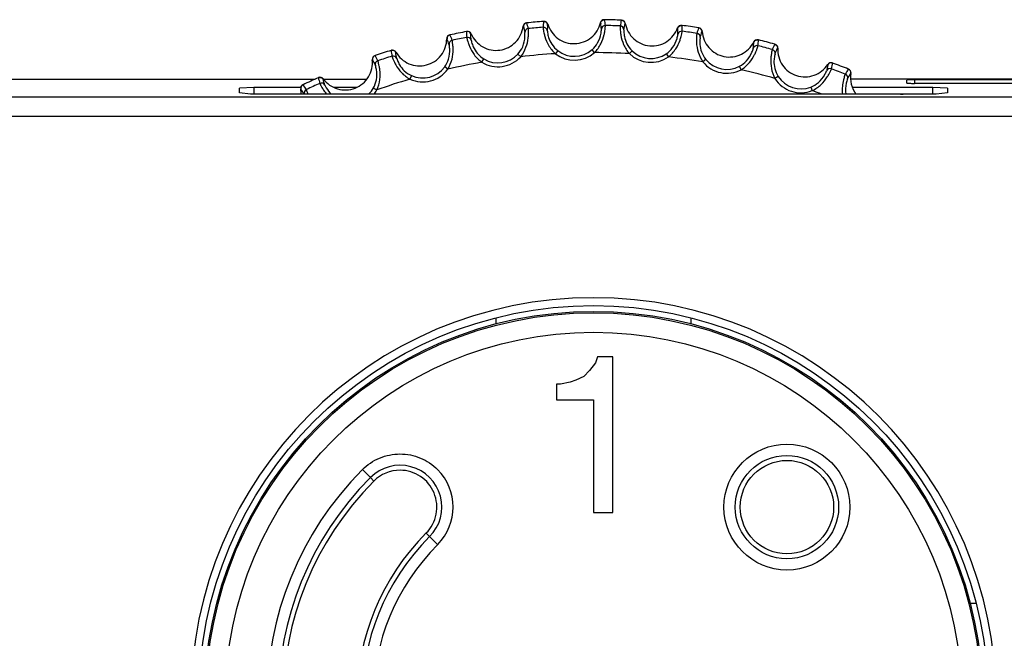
# Model space of a CAD drawing. Header units: millimetres. Extents: x 0 to 210, y 0 to 297.
# Tile 16 of 39: x 119 to 129, y 142 to 148. Entities that reach past the tile are written whole.
import ezdxf

# ---------------------------------------------------------------- set-up
doc = ezdxf.new("R2010")
doc.units = ezdxf.units.MM
doc.header["$LTSCALE"] = 19.36
doc.layers.get('0').update_dxf_attribs({"linetype": 'CONTINUOUS'})

msp = doc.modelspace()

# ---------------------------------------------------------------- linework, layer by layer
at = {"color": 7, "linetype": 'CONTINUOUS'}
for p, q in [((124.6064, 148.1324), (124.6062, 148.1324)), ((125.4055, 148.1454), (125.4053, 148.1454)), ((126.2009, 148.0672), (126.2007, 148.0672)), ((123.0386, 147.8348), (123.0385, 147.8347)), ((126.9821, 147.8988), (126.982, 147.8989)), ((127.7391, 147.6425), (127.7389, 147.6426)), ((93.7451, 147.5399), (122.2587, 147.5399)), ((122.2904, 147.554), (122.2902, 147.554)), ((122.3413, 147.5399), (122.7906, 147.5399)), ((132.4054, 147.5399), (127.7632, 147.5399)), ((128.3414, 147.4989), (128.3414, 147.53)), ((129.7229, 147.496), (128.4208, 147.496)), ((132.4055, 147.5328), (128.4209, 147.5328)), ((121.6269, 147.4534), (121.4784, 147.448)), ((121.4784, 147.3976), (121.4784, 147.448)), ((121.594, 147.385), (121.4784, 147.3976)), ((122.1091, 147.4534), (121.6269, 147.4534)), ((121.6269, 147.4534), (121.6275, 147.3853)), ((122.683, 147.4534), (122.4517, 147.4534)), ((128.6099, 147.4534), (127.7806, 147.4534)), ((128.6093, 147.3853), (128.6099, 147.4534)), ((128.7584, 147.448), (128.6099, 147.4534)), ((128.7584, 147.3976), (128.6427, 147.385)), ((128.7584, 147.448), (128.7584, 147.3976)), ((132.4086, 147.3542), (93.3451, 147.3542)), ((128.6427, 147.385), (121.594, 147.385)), ((124.1195, 145.0246), (124.1195, 145.0853)), ((126.1195, 145.0847), (126.1195, 145.0246)), ((125.1595, 144.6842), (125.1395, 144.6242)), ((125.3195, 144.6842), (125.1595, 144.6842)), ((125.3195, 143.0842), (125.3195, 144.6842)), ((125.1395, 144.6242), (125.0795, 144.5442)), ((125.0195, 144.4842), (124.9395, 144.4442)), ((125.0795, 144.5442), (125.0195, 144.4842)), ((124.7795, 144.4042), (124.7395, 144.4042)), ((124.7395, 144.4042), (124.7395, 144.2442)), ((124.8795, 144.4242), (124.7795, 144.4042)), ((124.9395, 144.4442), (124.8795, 144.4242)), ((124.7395, 144.2442), (125.1195, 144.2442)), ((125.1195, 144.2442), (125.1195, 143.0842)), ((125.1195, 143.0842), (125.3195, 143.0842)), ((128.9925, 142.1517), (129.0516, 142.1517))]:
    msp.add_line(p, q, dxfattribs=at)
at = {"color": 9, "linetype": 'CONTINUOUS'}
for p, q in [((124.6472, 148.092), (124.6481, 148.1027)), ((125.1932, 148.1183), (125.1948, 148.1076)), ((125.4436, 148.1111), (125.4451, 148.1119)), ((126.2348, 148.0288), (126.2369, 148.0296)), ((123.6129, 147.9541), (123.6133, 147.954)), ((123.6129, 147.9541), (123.6133, 147.9539)), ((123.086, 147.8153), (123.0879, 147.8173)), ((124.752, 147.8323), (124.7277, 147.8006)), ((125.131, 147.8121), (125.1049, 147.8423)), ((125.4882, 147.8019), (125.5159, 147.8306)), ((125.8677, 147.8004), (125.8902, 147.7674)), ((127.0115, 147.8569), (127.0141, 147.8575)), ((123.9723, 147.7126), (123.9929, 147.7468)), ((124.3423, 147.7971), (124.3717, 147.77)), ((126.2747, 147.7419), (126.2438, 147.7166)), ((123.6221, 147.6417), (123.5899, 147.6652)), ((126.6393, 147.6364), (126.6207, 147.6718)), ((127.7635, 147.5975), (127.7661, 147.5978)), ((122.3397, 147.5401), (122.3413, 147.5422)), ((123.2484, 147.5754), (123.2319, 147.5391)), ((127.0184, 147.5672), (126.9849, 147.5456)), ((128.4209, 147.5328), (128.4209, 147.496)), ((122.8574, 147.4483), (122.8921, 147.4287)), ((127.3542, 147.4581), (127.3686, 147.4209)), ((93.3451, 147.1578), (132.4087, 147.1578)), ((122.7448, 143.5263), (122.8268, 143.4443)), ((122.8625, 143.4075), (122.8269, 143.4442)), ((123.3981, 142.8722), (123.4347, 142.8364)), ((123.5166, 142.7545), (123.4346, 142.8365))]:
    msp.add_line(p, q, dxfattribs=at)
at = {"color": 7, "linetype": 'CONTINUOUS'}
for centre, radius in [((125.1184, 141.1517), 4.06), ((125.1195, 141.1517), 4), ((127.1084, 143.1403), 0.48)]:
    msp.add_circle(centre, radius, dxfattribs=at)
at = {"color": 9, "linetype": 'CONTINUOUS'}
for centre, radius in [((125.1195, 141.1517), 3.9856), ((125.1195, 141.1517), 3.7857), ((127.1084, 143.1403), 0.6471), ((127.1084, 143.1403), 0.5312)]:
    msp.add_circle(centre, radius, dxfattribs=at)
at = {"color": 7, "linetype": 'CONTINUOUS'}
for centre, radius, start, end in [((124.4359, 148.0776), 0.04, 95.66799, 173.12623), ((124.4385, 148.0776), 0.0402, 95.69649, 114.80489), ((125.1195, 141.1517), 6.9996, 94.20235, 95.61599), ((124.6121, 148.0927), 0.04, 16.67239, 94.19666), ((125.2298, 148.1103), 0.04, 89.12254, 166.58074), ((125.1195, 141.1517), 6.9996, 87.65689, 89.07054), ((125.4066, 148.1053), 0.04, 10.1272, 87.65121), ((125.1195, 141.1517), 6.9996, 100.74797, 102.16143), ((123.8216, 147.9891), 0.04, 21.3026, 100.77648), ((123.8242, 147.9896), 0.04, 23.21741, 100.74577), ((124.4392, 148.0776), 0.0408, 165.20095, 174.75023), ((126.0223, 148.0524), 0.04, 82.57708, 160.03533), ((125.1195, 141.1517), 6.9996, 81.11143, 82.52508), ((126.1974, 148.0273), 0.04, 3.58174, 81.10538), ((123.6508, 147.9545), 0.04, 102.21344, 179.67169), ((123.6541, 147.9549), 0.0407, 171.7659, 181.33171), ((123.6534, 147.9548), 0.0402, 102.23904, 121.35032), ((126.8031, 147.9045), 0.04, 76.03142, 153.48054), ((125.1195, 141.1517), 6.9996, 74.56599, 75.97965), ((125.1195, 141.1517), 6.9996, 107.29326, 108.70689), ((123.0531, 147.7974), 0.04, 29.7633, 107.28764), ((126.9741, 147.8596), 0.04, 357.03602, 74.56037), ((122.8849, 147.7427), 0.04, 108.75889, 186.21714), ((122.8881, 147.7435), 0.0407, 178.31067, 187.87714), ((122.8875, 147.7434), 0.0402, 108.78594, 127.89578), ((127.5618, 147.6686), 0.04, 69.48597, 146.93509), ((127.5642, 147.6675), 0.0402, 69.51173, 88.62304), ((125.1195, 141.1517), 6.9996, 68.02053, 69.43416), ((127.7267, 147.6044), 0.04, 350.49056, 68.01492), ((128.0431, 147.5513), 0.2809, 170.45488, 216.40099), ((125.1195, 141.1517), 6.9996, 113.83871, 115.25235), ((122.309, 147.5186), 0.04, 36.30901, 113.8331), ((122.1482, 147.4451), 0.04, 115.30435, 192.76259), ((121.8335, 147.3738), 0.2826, 2.28358, 12.75732), ((122.1512, 147.4462), 0.0407, 184.8563, 194.42261), ((122.1506, 147.446), 0.0402, 115.33125, 134.44124), ((128.2912, 147.3469), 0.0396, 74.27635, 82.16197), ((123.1308, 143.1404), 0.3786, 90.00206, 135.17042), ((125.1195, 141.1517), 3.1911, 135.02022, 224.97425), ((125.1195, 141.1517), 2.4338, 134.95678, 224.97737)]:
    msp.add_arc(centre, radius, start, end, dxfattribs=at)
at = {"color": 9, "linetype": 'CONTINUOUS'}
for centre, radius, start, end in [((124.4383, 148.0778), 0.04, 114.80489, 165.20095), ((123.7378, 147.9055), 0.7282, 12.19914, 16.93718), ((125.3292, 148.0422), 0.7283, 172.88153, 177.61951), ((124.6759, 148.0633), 0.0482, 122.00686, 124.17564), ((125.1686, 148.079), 0.0463, 58.06506, 61.30025), ((124.231, 147.9713), 0.9734, 4.8641, 8.04826), ((124.5167, 148.0189), 0.7283, 5.65377, 10.3917), ((126.1133, 147.9733), 0.7282, 166.33606, 171.07409), ((124.5419, 148.0212), 0.7278, 179.42608, 184.16702), ((123.8933, 147.9649), 0.0518, 128.60575, 131.58167), ((124.3787, 148.0395), 0.0463, 64.63169, 67.84625), ((124.4535, 148.0196), 0.04, 95.54877, 181.94936), ((125.1195, 141.1517), 6.9401, 94.27955, 95.53861), ((124.6046, 148.0325), 0.04, 7.79527, 94.27745), ((125.6192, 148.0108), 0.9754, 175.22607, 178.40441), ((125.2407, 148.0507), 0.04, 88.99062, 175.47604), ((125.1195, 141.1517), 6.9401, 87.7341, 88.99315), ((125.3923, 148.0464), 0.04, 1.2499, 87.73188), ((125.958, 148.0283), 0.0463, 51.52025, 54.75476), ((125.0166, 148.0284), 0.9709, 358.30166, 2.13235), ((126.0264, 147.9919), 0.04, 82.44528, 168.93041), ((125.3034, 148.0429), 0.7283, 359.10827, 3.84626), ((125.1195, 141.1517), 6.9401, 81.18862, 82.4477), ((126.8842, 147.8157), 0.728, 159.79036, 164.5298), ((126.1764, 147.9703), 0.04, 354.705, 81.18202), ((123.5981, 147.9092), 0.0473, 71.72748, 74.37087), ((122.7176, 147.5961), 0.9646, 17.92562, 21.78128), ((123.6532, 147.955), 0.04, 121.35032, 171.7659), ((123.6749, 147.8989), 0.04, 102.08238, 188.55569), ((122.9768, 147.7039), 0.7284, 18.74566, 23.48258), ((125.1195, 141.1517), 6.9401, 100.825, 102.08406), ((123.8236, 147.929), 0.04, 14.34091, 100.82156), ((125.8017, 147.9952), 0.9704, 351.75518, 355.58788), ((126.7364, 147.8879), 0.0463, 44.97794, 48.21084), ((126.088, 147.977), 0.728, 352.56148, 357.30105), ((123.7632, 147.9106), 0.7283, 185.9726, 190.70999), ((125.1195, 141.1517), 6.6605, 93.37202, 96.44616), ((124.9223, 148.0535), 0.3191, 232.42208, 310.85064), ((124.9223, 148.0532), 0.2789, 232.375, 310.89631), ((125.1195, 141.1517), 6.6605, 86.82659, 89.9007), ((125.7103, 148.031), 0.3191, 225.87626, 304.30556), ((125.7103, 148.0307), 0.2789, 225.83024, 304.35053), ((126.8002, 147.8439), 0.04, 75.90321, 162.38465), ((125.1195, 141.1517), 6.9401, 74.6432, 75.90228), ((127.6326, 147.5709), 0.7283, 153.24531, 157.98275), ((126.9468, 147.8054), 0.04, 348.16035, 74.64363), ((122.8378, 147.6927), 0.0463, 77.7226, 80.93714), ((122.8873, 147.7435), 0.04, 127.89578, 178.31067), ((122.9152, 147.6902), 0.04, 108.63323, 195.09915), ((125.1195, 141.1517), 6.9401, 107.37048, 108.62953), ((123.0594, 147.7371), 0.04, 20.88757, 107.37098), ((125.1195, 141.1517), 6.6605, 99.91748, 102.99161), ((124.1368, 147.986), 0.3191, 238.96761, 317.39602), ((124.1369, 147.9857), 0.2789, 238.92115, 317.44144), ((125.1195, 141.1517), 6.6605, 80.28113, 83.35523), ((126.4907, 147.9188), 0.3191, 219.33073, 297.76018), ((126.4906, 147.9185), 0.2789, 219.28409, 297.8054), ((127.5642, 147.6677), 0.04, 88.62304, 148.63481), ((123.3642, 147.8295), 0.3191, 245.51299, 323.94155), ((123.3643, 147.8292), 0.2789, 245.4659, 323.98721), ((125.1195, 141.1517), 6.6605, 73.73567, 76.80978), ((127.5521, 147.6087), 0.04, 69.35503, 155.82845), ((127.4937, 147.6597), 0.0463, 38.45106, 41.66603), ((125.1195, 141.1517), 6.9401, 68.09775, 69.35679), ((128.348, 147.2426), 0.7283, 146.69979, 151.4374), ((125.1195, 141.1517), 6.9401, 113.91593, 115.17498), ((123.0015, 147.7119), 0.7283, 192.518, 197.25553), ((122.3222, 147.4593), 0.04, 27.43317, 113.91624), ((125.1195, 141.1517), 6.6605, 106.46293, 109.53707), ((127.2531, 147.7184), 0.3191, 212.7853, 291.2147), ((127.253, 147.7181), 0.2789, 212.73863, 291.25961), ((127.6934, 147.5537), 0.04, 341.61503, 68.09795), ((122.1071, 147.39), 0.0463, 84.26806, 87.48259), ((122.1505, 147.4461), 0.04, 134.44124, 184.8563), ((121.323, 146.8863), 0.9615, 31.24727, 34.87575), ((121.5485, 147.0484), 0.7283, 31.8361, 36.57358), ((122.1843, 147.3963), 0.04, 115.17211, 201.65727), ((122.6129, 147.5869), 0.2809, 314.84098, 330.46122), ((122.6133, 147.5868), 0.3205, 320.99395, 330.43963), ((125.1195, 141.1517), 6.6605, 69.36944, 70.26432), ((125.1184, 141.1528), 4.1401, 0.01277, 179.98723), ((123.1308, 143.1404), 0.4298, 314.99999, 135.00313), ((125.1195, 141.1517), 3.3582, 135.02594, 224.98803), ((123.1308, 143.1404), 0.5457, 315.15541, 45), ((125.1195, 141.1517), 3.2423, 135.00041, 224.99956), ((125.1195, 141.1517), 2.3826, 135, 225), ((125.1195, 141.1517), 2.2666, 134.96259, 225)]:
    msp.add_arc(centre, radius, start, end, dxfattribs=at)
at = {"color": 7, "linetype": 'CONTINUOUS'}
msp.add_ellipse((128.4209, 147.53), major_axis=(0.0794, 0), ratio=0.036232, start_param=1.5707963, end_param=3.1415927, dxfattribs=at)
for points in [[(124.4216, 148.1141), (124.4113, 148.1093), (124.4026, 148.099), (124.3998, 148.088)], [(125.233, 148.1503), (125.2286, 148.1504), (125.224, 148.1497), (125.2198, 148.1483)], [(126.0301, 148.0917), (126.0256, 148.0923), (126.0211, 148.0922), (126.0167, 148.0912)], [(123.6325, 147.9892), (123.6228, 147.9833), (123.6154, 147.972), (123.6138, 147.9607)], [(126.8152, 147.9427), (126.8109, 147.9438), (126.8063, 147.9441), (126.8019, 147.9437)], [(122.8628, 147.7751), (122.8538, 147.7681), (122.8477, 147.756), (122.8474, 147.7447)], [(127.539, 147.6987), (127.5355, 147.6958), (127.5324, 147.6923), (127.53, 147.6884)], [(127.5652, 147.7077), (127.556, 147.7079), (127.5462, 147.7045), (127.539, 147.6987)], [(122.1225, 147.4747), (122.1144, 147.4667), (122.1097, 147.454), (122.1107, 147.4427)], [(128.2751, 147.3853), (128.2837, 147.3884), (128.294, 147.3884), (128.3027, 147.3852)], [(128.2807, 147.3851), (128.2858, 147.3865), (128.2913, 147.3869), (128.2966, 147.3861)]]:
    msp.add_open_spline(points, degree=3, dxfattribs=at)
for points, knots in [([(124.6066, 148.1324), (124.6156, 148.1331), (124.6347, 148.1278), (124.6458, 148.1115), (124.6481, 148.1027)], [0, 0, 0, 0, 0.499921, 1, 1, 1, 1]), ([(124.6504, 148.1042), (124.6676, 148.0467), (124.7425, 147.94), (124.9272, 147.8835), (125.1083, 147.9505), (125.177, 148.0612), (125.1909, 148.1196)], [0, 0, 0, 0, 0.2500257, 0.5000006, 0.7499754, 1, 1, 1, 1]), ([(125.1932, 148.1183), (125.1946, 148.1251), (125.201, 148.1381), (125.2132, 148.1461), (125.2198, 148.1483)], [0, 0, 0, 0, 0.5001848, 1, 1, 1, 1]), ([(125.4057, 148.1454), (125.4147, 148.145), (125.4331, 148.1376), (125.4423, 148.1201), (125.4436, 148.1111)], [0, 0, 0, 0, 0.499921, 1, 1, 1, 1]), ([(125.446, 148.1124), (125.4565, 148.0533), (125.5187, 147.9388), (125.6958, 147.8616), (125.8834, 147.9075), (125.9642, 148.0096), (125.9847, 148.0661)], [0, 0, 0, 0, 0.2500257, 0.5000006, 0.7499754, 1, 1, 1, 1]), ([(123.8609, 148.0054), (123.8846, 147.9502), (123.9711, 147.8528), (124.161, 147.8177), (124.3334, 147.9049), (124.389, 148.0228), (124.3961, 148.0824)], [0, 0, 0, 0, 0.2500257, 0.5000006, 0.7499754, 1, 1, 1, 1]), ([(125.9868, 148.0645), (125.989, 148.071), (125.9969, 148.0833), (126.0099, 148.0898), (126.0167, 148.0912)], [0, 0, 0, 0, 0.5001849, 1, 1, 1, 1]), ([(126.201, 148.0672), (126.21, 148.0658), (126.2274, 148.0563), (126.2345, 148.0379), (126.2348, 148.0288)], [0, 0, 0, 0, 0.4999227, 1, 1, 1, 1]), ([(126.2373, 148.0298), (126.2411, 147.9698), (126.2898, 147.849), (126.4569, 147.7521), (126.6485, 147.7763), (126.7405, 147.8687), (126.7672, 147.9224)], [0, 0, 0, 0, 0.2500257, 0.5000004, 0.7499752, 1, 1, 1, 1]), ([(123.0879, 147.8173), (123.1176, 147.7652), (123.2147, 147.6782), (123.4074, 147.665), (123.5687, 147.7713), (123.6105, 147.8947), (123.6108, 147.9547)], [0, 0, 0, 0, 0.2500257, 0.5000006, 0.7499754, 1, 1, 1, 1]), ([(126.7692, 147.9205), (126.7721, 147.9268), (126.7813, 147.9381), (126.795, 147.9431), (126.8019, 147.9437)], [0, 0, 0, 0, 0.5001851, 1, 1, 1, 1]), ([(123.0388, 147.8348), (123.0474, 147.8375), (123.0672, 147.8368), (123.0818, 147.8233), (123.086, 147.8153)], [0, 0, 0, 0, 0.499921, 1, 1, 1, 1]), ([(126.9823, 147.8988), (126.991, 147.8964), (127.0072, 147.885), (127.0122, 147.8659), (127.0115, 147.8569)], [0, 0, 0, 0, 0.4999209, 1, 1, 1, 1]), ([(127.0141, 147.8575), (127.011, 147.7976), (127.0456, 147.672), (127.2006, 147.5566), (127.3937, 147.5589), (127.4956, 147.6401), (127.5283, 147.6904)], [0, 0, 0, 0, 0.2500257, 0.5000004, 0.7499752, 1, 1, 1, 1]), ([(122.3413, 147.5422), (122.3768, 147.4939), (122.4832, 147.4186), (122.6761, 147.4274), (122.8242, 147.5514), (122.8517, 147.6787), (122.8451, 147.7384)], [0, 0, 0, 0, 0.2500257, 0.5000006, 0.7499754, 1, 1, 1, 1]), ([(127.7393, 147.6425), (127.7476, 147.6391), (127.7625, 147.626), (127.7652, 147.6063), (127.7635, 147.5975)], [0, 0, 0, 0, 0.4999208, 1, 1, 1, 1]), ([(122.2905, 147.5541), (122.2988, 147.5577), (122.3186, 147.5592), (122.3346, 147.5475), (122.3397, 147.5401)], [0, 0, 0, 0, 0.4999209, 1, 1, 1, 1]), ([(128.3414, 147.4989), (128.3414, 147.4984), (128.3445, 147.4984), (128.348, 147.4975), (128.3558, 147.4973), (128.3698, 147.4966), (128.392, 147.4962), (128.4106, 147.496), (128.4207, 147.496)], [0, 0, 0, 0, 0.0203905, 0.077363, 0.1697601, 0.2938518, 0.6177362, 1, 1, 1, 1]), ([(123.3996, 142.8741), (123.4514, 142.9257), (123.5246, 143.064), (123.5007, 143.2946), (123.3536, 143.4741), (123.2039, 143.5189), (123.1307, 143.5189)], [0, 0, 0, 0, 0.2499394, 0.4999617, 0.7499909, 1, 1, 1, 1])]:
    msp.add_open_spline(points, degree=3, knots=knots, dxfattribs=at)
at = {"color": 9, "linetype": 'CONTINUOUS'}
for points, knots in [([(125.1931, 148.1184), (125.195, 148.1273), (125.2051, 148.1442), (125.2239, 148.1505), (125.2329, 148.1503)], [0, 0, 0, 0, 0.4996587, 1, 1, 1, 1]), ([(124.3423, 147.7971), (124.3628, 147.8192), (124.3991, 147.8754), (124.4156, 147.9548), (124.4153, 148.0043), (124.4135, 148.0182)], [0, 0, 0, 0, 0.3796084, 0.823017, 1, 1, 1, 1]), ([(124.3717, 147.77), (124.3946, 147.799), (124.4285, 147.8616), (124.4474, 147.9428), (124.4515, 147.9984), (124.4518, 148.0279), (124.4506, 148.0471), (124.4502, 148.0566), (124.4496, 148.0594)], [0, 0, 0, 0, 0.3623903, 0.683451, 0.8106418, 0.9080155, 0.9719427, 1, 1, 1, 1]), ([(124.6016, 148.0724), (124.6015, 148.0696), (124.6027, 148.0602), (124.6048, 148.041), (124.6101, 148.012), (124.6236, 147.958), (124.6561, 147.8811), (124.7002, 147.8253), (124.7277, 147.8006)], [0, 0, 0, 0, 0.0280556, 0.0919764, 0.1893448, 0.3165294, 0.6375909, 1, 1, 1, 1]), ([(124.6442, 148.038), (124.6445, 148.0311), (124.6475, 148.0076), (124.6583, 147.9592), (124.6895, 147.8926), (124.7281, 147.8506), (124.752, 147.8323)], [0, 0, 0, 0, 0.0857733, 0.2985273, 0.6212465, 1, 1, 1, 1]), ([(125.1049, 147.8423), (125.1277, 147.862), (125.1703, 147.9136), (125.1957, 147.9906), (125.201, 148.0398), (125.2008, 148.0539)], [0, 0, 0, 0, 0.3794102, 0.8227862, 1, 1, 1, 1]), ([(125.131, 147.8121), (125.1574, 147.8387), (125.1986, 147.8976), (125.2264, 147.9769), (125.2366, 148.0316), (125.24, 148.0602), (125.241, 148.0789), (125.2417, 148.0879), (125.2414, 148.0907)], [0, 0, 0, 0, 0.3667478, 0.6907765, 0.8164709, 0.9113291, 0.9729733, 1, 1, 1, 1]), ([(125.3939, 148.0863), (125.3935, 148.0835), (125.3936, 148.0741), (125.3935, 148.0548), (125.3955, 148.0254), (125.4027, 147.9701), (125.4262, 147.8901), (125.4636, 147.8296), (125.4882, 147.8019)], [0, 0, 0, 0, 0.0280555, 0.0919758, 0.1893434, 0.3165269, 0.6375874, 1, 1, 1, 1]), ([(125.4323, 148.0472), (125.4318, 148.0404), (125.4321, 148.0167), (125.4373, 147.9674), (125.4608, 147.8977), (125.4943, 147.8515), (125.5159, 147.8306)], [0, 0, 0, 0, 0.0857734, 0.298528, 0.6212477, 1, 1, 1, 1]), ([(125.8902, 147.7674), (125.9194, 147.7908), (125.967, 147.8446), (126.0037, 147.9202), (126.0201, 147.9734), (126.0268, 148.0014), (126.0299, 148.0199), (126.0315, 148.0288), (126.0316, 148.0316)], [0, 0, 0, 0, 0.3667481, 0.6907767, 0.8164711, 0.9113291, 0.9729733, 1, 1, 1, 1]), ([(125.9868, 148.0646), (125.9896, 148.0732), (126.0017, 148.0888), (126.021, 148.0929), (126.03, 148.0918)], [0, 0, 0, 0, 0.4996673, 1, 1, 1, 1]), ([(126.1826, 148.0099), (126.1819, 148.0072), (126.181, 147.9981), (126.1787, 147.9796), (126.1772, 147.9508), (126.1779, 147.8952), (126.1919, 147.8123), (126.2224, 147.7472), (126.2439, 147.7166)], [0, 0, 0, 0, 0.0270214, 0.0886534, 0.1834797, 0.3091577, 0.6332102, 1, 1, 1, 1]), ([(123.6221, 147.6417), (123.6418, 147.6735), (123.6686, 147.7402), (123.6777, 147.8238), (123.6753, 147.8793), (123.6721, 147.908), (123.6689, 147.9264), (123.6674, 147.9354), (123.6666, 147.938)], [0, 0, 0, 0, 0.3667478, 0.6907765, 0.8164709, 0.911329, 0.9729733, 1, 1, 1, 1]), ([(123.816, 147.9683), (123.8163, 147.9655), (123.8185, 147.9567), (123.8226, 147.9385), (123.8309, 147.9109), (123.8502, 147.8587), (123.8912, 147.7853), (123.9418, 147.7343), (123.9723, 147.7126)], [0, 0, 0, 0, 0.0270214, 0.0886535, 0.1834798, 0.3091579, 0.6332106, 1, 1, 1, 1]), ([(123.8623, 147.9389), (123.8634, 147.9322), (123.869, 147.9091), (123.8853, 147.8622), (123.9239, 147.7997), (123.9671, 147.7623), (123.9929, 147.7468)], [0, 0, 0, 0, 0.0857738, 0.2985294, 0.6212488, 1, 1, 1, 1]), ([(125.8677, 147.8004), (125.8926, 147.8173), (125.9407, 147.8637), (125.9748, 147.9374), (125.9857, 147.9856), (125.9871, 147.9996)], [0, 0, 0, 0, 0.3794098, 0.822786, 1, 1, 1, 1]), ([(126.2163, 147.9666), (126.215, 147.9599), (126.2126, 147.9363), (126.2121, 147.8867), (126.2275, 147.8148), (126.2556, 147.7651), (126.2747, 147.7419)], [0, 0, 0, 0, 0.0857736, 0.2985279, 0.6212471, 1, 1, 1, 1]), ([(126.7691, 147.9207), (126.773, 147.9289), (126.7867, 147.9431), (126.8064, 147.9449), (126.8152, 147.9427)], [0, 0, 0, 0, 0.4996835, 1, 1, 1, 1]), ([(123.5899, 147.6652), (123.6076, 147.6895), (123.6374, 147.7494), (123.6447, 147.8302), (123.6387, 147.8793), (123.6354, 147.8929)], [0, 0, 0, 0, 0.3794574, 0.8228521, 1, 1, 1, 1]), ([(126.6207, 147.6718), (126.6474, 147.6858), (126.7005, 147.7264), (126.7427, 147.7956), (126.759, 147.8423), (126.7621, 147.8561)], [0, 0, 0, 0, 0.3794108, 0.8227866, 1, 1, 1, 1]), ([(126.6393, 147.6364), (126.6706, 147.656), (126.7235, 147.7036), (126.7687, 147.7738), (126.7912, 147.8247), (126.8014, 147.8524), (126.8067, 147.8709), (126.8095, 147.8799), (126.8099, 147.8827)], [0, 0, 0, 0, 0.362395, 0.6834576, 0.8106469, 0.9080193, 0.971943, 1, 1, 1, 1]), ([(126.9574, 147.844), (126.9564, 147.8413), (126.9544, 147.8321), (126.9499, 147.8133), (126.9451, 147.7842), (126.9397, 147.7288), (126.9445, 147.6455), (126.9672, 147.5781), (126.9849, 147.5456)], [0, 0, 0, 0, 0.0280555, 0.0919759, 0.1893435, 0.316527, 0.6375873, 1, 1, 1, 1]), ([(122.8921, 147.4287), (122.908, 147.4625), (122.927, 147.5319), (122.9266, 147.6159), (122.9178, 147.6708), (122.9114, 147.699), (122.9061, 147.7169), (122.9036, 147.7256), (122.9025, 147.7281)], [0, 0, 0, 0, 0.3667478, 0.6907765, 0.8164709, 0.911329, 0.9729733, 1, 1, 1, 1]), ([(123.0475, 147.7753), (123.0481, 147.7725), (123.0514, 147.7636), (123.0578, 147.7454), (123.0695, 147.7184), (123.0949, 147.6688), (123.144, 147.6013), (123.1995, 147.5569), (123.2319, 147.5391)], [0, 0, 0, 0, 0.0280556, 0.0919765, 0.1893449, 0.3165295, 0.637591, 1, 1, 1, 1]), ([(123.0968, 147.7513), (123.0986, 147.7448), (123.1069, 147.7225), (123.1284, 147.6778), (123.1739, 147.62), (123.221, 147.5879), (123.2484, 147.5754)], [0, 0, 0, 0, 0.0857735, 0.298526, 0.6212456, 1, 1, 1, 1]), ([(126.986, 147.7972), (126.9839, 147.7907), (126.9788, 147.7675), (126.9728, 147.7183), (126.9798, 147.6451), (127.0021, 147.5925), (127.0184, 147.5672)], [0, 0, 0, 0, 0.0857735, 0.298526, 0.6212455, 1, 1, 1, 1]), ([(127.5662, 147.6462), (127.5686, 147.6559), (127.5718, 147.6706), (127.5759, 147.6903), (127.5771, 147.7003), (127.5783, 147.7051)], [0, 0, 0, 0, 0.4999879, 0.7499953, 1, 1, 1, 1]), ([(122.8574, 147.4484), (122.8722, 147.4746), (122.895, 147.5374), (122.8931, 147.6185), (122.8815, 147.6666), (122.8766, 147.6798)], [0, 0, 0, 0, 0.3794574, 0.8228511, 1, 1, 1, 1]), ([(127.3542, 147.4581), (127.3823, 147.469), (127.4397, 147.5033), (127.4895, 147.5673), (127.511, 147.6118), (127.5156, 147.6251)], [0, 0, 0, 0, 0.3794569, 0.8228519, 1, 1, 1, 1]), ([(127.3686, 147.4209), (127.4023, 147.4371), (127.4609, 147.4787), (127.5138, 147.5441), (127.5418, 147.5921), (127.5546, 147.6179), (127.5618, 147.6352), (127.5655, 147.6435), (127.5662, 147.6462)], [0, 0, 0, 0, 0.3667481, 0.6907767, 0.8164711, 0.9113291, 0.9729733, 1, 1, 1, 1]), ([(127.5301, 147.6884), (127.5286, 147.6832), (127.5271, 147.6724), (127.5221, 147.6514), (127.5184, 147.6356), (127.5156, 147.6251)], [0, 0, 0, 0, 0.2500023, 0.5000073, 1, 1, 1, 1]), ([(122.306, 147.4959), (122.3072, 147.4923), (122.3131, 147.4809), (122.3249, 147.4573), (122.3461, 147.4232), (122.365, 147.3983), (122.3764, 147.385)], [0, 0, 0, 0, 0.0871679, 0.2911097, 0.601013, 1, 1, 1, 1]), ([(127.7083, 147.5908), (127.7054, 147.5854), (127.6992, 147.5653), (127.6863, 147.5245), (127.6757, 147.4613), (127.6757, 147.4119), (127.6785, 147.3851)], [0, 0, 0, 0, 0.0875633, 0.2987328, 0.6138938, 1, 1, 1, 1]), ([(127.7313, 147.5411), (127.7252, 147.5273), (127.7103, 147.4765), (127.7071, 147.4222), (127.7131, 147.385)], [0, 0, 0, 0, 0.2865212, 1, 1, 1, 1]), ([(122.1861, 147.3852), (122.1823, 147.3966), (122.1759, 147.4123), (122.1698, 147.4283), (122.1673, 147.4325)], [0, 0, 0, 0, 0.7066336, 1, 1, 1, 1]), ([(122.3577, 147.4778), (122.3617, 147.4678), (122.3796, 147.4345), (122.4026, 147.4039), (122.4219, 147.385)], [0, 0, 0, 0, 0.2842728, 1, 1, 1, 1]), ([(122.7437, 143.5253), (122.794, 143.5755), (122.9155, 143.6574), (123.13, 143.7002), (123.3446, 143.6581), (123.4662, 143.5764), (123.5166, 143.5262)], [0, 0, 0, 0, 0.2500149, 0.5000051, 0.7499983, 1, 1, 1, 1])]:
    msp.add_open_spline(points, degree=3, knots=knots, dxfattribs=at)
for points in [[(125.4323, 148.0472), (125.4353, 148.0687), (125.439, 148.09), (125.4436, 148.1112)], [(123.8623, 147.9389), (123.8604, 147.9604), (123.8592, 147.9821), (123.8588, 148.0037)], [(124.3986, 148.0813), (124.4038, 148.0603), (124.4092, 148.0394), (124.4135, 148.0182)], [(126.2163, 147.9666), (126.2217, 147.9876), (126.2278, 148.0084), (126.2348, 148.0289)], [(123.0968, 147.7513), (123.0925, 147.7725), (123.0888, 147.7939), (123.086, 147.8153)], [(126.986, 147.7972), (126.9938, 147.8174), (127.0022, 147.8373), (127.0115, 147.8569)], [(122.8478, 147.738), (122.858, 147.7189), (122.8677, 147.6995), (122.8766, 147.6798)], [(122.9025, 147.7281), (122.8939, 147.7463), (122.8846, 147.7641), (122.8745, 147.7815)], [(127.7313, 147.5411), (127.7414, 147.5603), (127.752, 147.5791), (127.7635, 147.5975)], [(122.3577, 147.4778), (122.351, 147.4983), (122.3449, 147.5191), (122.3396, 147.5401)], [(128.2806, 147.3852), (128.2874, 147.387), (128.2949, 147.387), (128.3017, 147.3851)]]:
    msp.add_open_spline(points, degree=3, dxfattribs=at)

doc.saveas('drawing.dxf')
